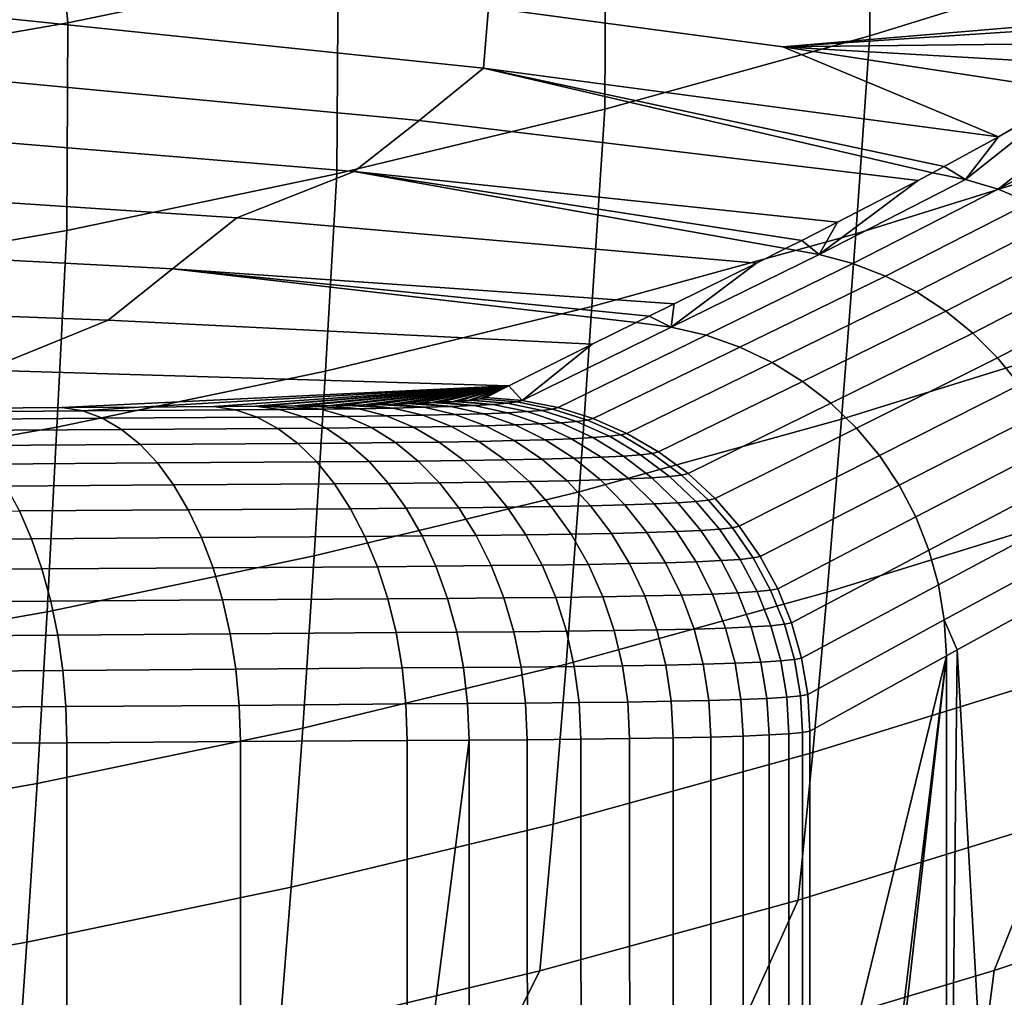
# Model space of a CAD drawing. Header units: metres. Extents: x -109 to 109, y -100 to 58.
# Tile 199 of 256: x 4.81 to 7.76, y -97.3 to -94.38. Entities that reach past the tile are written whole.
import ezdxf

# ---------------------------------------------------------------- set-up
doc = ezdxf.new("R2010")
doc.units = ezdxf.units.M
doc.layers.add('solid_21_062_100_XXX', color=7, linetype='CONTINUOUS')

msp = doc.modelspace()

# ---------------------------------------------------------------- linework, layer by layer
at = {"layer": 'solid_21_062_100_XXX'}
for points in [[(4.891605, -93.739403, 13.54244), (4.951842, -94.385857, 12.348982), (5.761371, -94.218391, 12.260073), (5.691449, -93.577652, 13.450131)], [(7.357648, -93.808289, 12.042351), (7.35391, -94.425705, 10.856067), (8.138741, -94.181778, 10.735966), (8.142404, -93.566238, 11.913851)], [(4.085669, -93.87664, 13.620758), (4.136072, -94.527939, 12.424417), (4.951842, -94.385857, 12.348982), (4.891605, -93.739403, 13.54244)], [(6.563639, -94.025772, 12.157811), (6.559964, -94.644859, 10.963976), (7.35391, -94.425705, 10.856067), (7.357648, -93.808289, 12.042351)], [(5.761371, -94.218391, 12.260073), (5.757885, -94.838959, 11.059546), (6.559964, -94.644859, 10.963976), (6.563639, -94.025772, 12.157811)], [(8.363201, -94.351021, -52.842731), (7.093616, -94.45845, -60.463081), (6.211876, -94.340187, -60.468307), (6.853251, -94.109543, -52.871449)], [(8.138741, -94.181778, 10.735966), (7.35391, -94.425705, 10.856067), (7.311696, -95.017982, 9.656342), (8.092834, -94.775047, 9.545802)], [(4.951842, -94.385857, 12.348982), (4.948654, -95.007698, 11.142635), (5.757885, -94.838959, 11.059546), (5.761371, -94.218391, 12.260073)], [(6.211876, -94.340187, -60.468307), (6.197069, -94.522545, -65.033379), (4.652674, -94.36171, -65.040428), (5.328152, -94.237617, -60.472839)], [(6.211876, -94.340187, -60.468307), (7.093616, -94.45845, -60.463081), (7.739117, -94.727592, -64.970039), (6.197069, -94.522545, -65.033379)], [(6.197069, -94.522545, -65.033379), (6.004213, -94.678452, -69.604156), (4.507185, -94.537651, -69.610291), (4.652674, -94.36171, -65.040428)], [(7.093616, -94.45845, -60.463081), (8.363201, -94.351021, -52.842731), (8.320911, -94.3778, -53.67178)], [(4.136072, -94.527939, 12.424417), (4.133276, -95.150864, 11.213131), (4.948654, -95.007698, 11.142635), (4.951842, -94.385857, 12.348982)], [(8.320911, -94.3778, -53.67178), (8.214297, -94.444756, -55.758533), (7.093616, -94.45845, -60.463081)], [(7.35391, -94.425705, 10.856067), (6.559964, -94.644859, 10.963976), (6.521724, -95.236237, 9.755651), (7.311696, -95.017982, 9.656342)], [(8.214297, -94.444756, -55.758533), (8.098679, -94.516273, -58.015118), (7.093616, -94.45845, -60.463081)], [(7.093616, -94.45845, -60.463081), (7.973094, -94.592361, -60.457165), (7.739117, -94.727592, -64.970039)], [(8.098679, -94.516273, -58.015118), (7.973094, -94.592361, -60.457165), (7.093616, -94.45845, -60.463081)], [(7.541393, -94.83567, -68.74897), (7.49863, -94.858437, -69.562363), (6.004213, -94.678452, -69.604156), (6.197069, -94.522545, -65.033379)], [(6.197069, -94.522545, -65.033379), (7.739117, -94.727592, -64.970039), (7.576835, -94.81665, -68.073814)], [(7.576835, -94.81665, -68.073814), (7.541393, -94.83567, -68.74897), (6.197069, -94.522545, -65.033379)], [(6.004213, -94.678452, -69.604156), (5.809416, -94.831322, -74.175034), (4.360273, -94.711899, -74.180222), (4.507185, -94.537651, -69.610291)], [(7.640585, -94.85537, -68.770798), (7.739117, -94.727592, -64.970039), (7.973094, -94.592361, -60.457165)], [(7.738472, -94.884773, -68.77478), (7.640585, -94.85537, -68.770798), (7.973094, -94.592361, -60.457165), (8.078811, -94.615578, -60.461651)], [(8.078811, -94.615578, -60.461651), (8.181415, -94.650093, -60.46563), (7.738472, -94.884773, -68.77478)], [(6.559964, -94.644859, 10.963976), (5.757885, -94.838959, 11.059546), (5.723869, -95.42952, 9.843599), (6.521724, -95.236237, 9.755651)], [(8.279703, -94.695503, -60.469055), (7.832858, -94.924026, -68.778313), (7.738472, -94.884773, -68.77478), (8.181415, -94.650093, -60.46563)], [(7.49863, -94.858437, -69.562363), (7.257291, -94.983704, -74.127403), (5.809416, -94.831322, -74.175034), (6.004213, -94.678452, -69.604156)], [(5.809416, -94.831322, -74.175034), (5.457643, -94.970177, -78.746506), (3.900707, -94.86731, -78.750961), (4.360273, -94.711899, -74.180222)], [(7.640585, -94.85537, -68.770798), (7.576835, -94.81665, -68.073814), (7.739117, -94.727592, -64.970039)], [(8.092834, -94.775047, 9.545802), (7.311696, -95.017982, 9.656342), (7.269103, -95.57341, 8.438394), (8.046482, -95.331749, 8.337219)], [(7.640585, -94.85537, -68.770798), (7.541393, -94.83567, -68.74897), (7.576835, -94.81665, -68.073814)], [(5.757885, -94.838959, 11.059546), (4.948654, -95.007698, 11.142635), (4.919083, -95.597542, 9.920055), (5.723869, -95.42952, 9.843599)], [(7.101093, -95.062531, -77.060783), (7.014112, -95.105919, -78.688286), (5.457643, -94.970177, -78.746506), (5.809416, -94.831322, -74.175034)], [(5.809416, -94.831322, -74.175034), (7.257291, -94.983704, -74.127403), (7.150214, -95.037888, -76.139885)], [(7.150214, -95.037888, -76.139885), (7.101093, -95.062531, -77.060783), (5.809416, -94.831322, -74.175034)], [(7.640585, -94.85537, -68.770798), (7.202597, -95.07975, -77.089546), (7.49863, -94.858437, -69.562363), (7.541393, -94.83567, -68.74897)], [(5.457643, -94.970177, -78.746506), (5.265555, -95.123299, -83.317337), (3.762817, -95.044296, -83.320755), (3.900707, -94.86731, -78.750961)], [(7.202597, -95.07975, -77.089546), (7.640585, -94.85537, -68.770798), (7.738472, -94.884773, -68.77478), (7.303384, -95.10701, -77.093773)], [(7.202597, -95.07975, -77.089546), (7.257291, -94.983704, -74.127403), (7.49863, -94.858437, -69.562363)], [(7.303384, -95.10701, -77.093773), (7.738472, -94.884773, -68.77478), (7.832858, -94.924026, -68.778313), (7.400794, -95.144646, -77.097549)], [(7.400794, -95.144646, -77.097549), (7.832858, -94.924026, -68.778313), (7.922758, -94.972717, -68.781357), (7.49376, -95.192245, -77.100838)], [(7.014112, -95.105919, -78.688286), (6.767692, -95.227753, -83.279739), (5.265555, -95.123299, -83.317337), (5.457643, -94.970177, -78.746506)], [(7.202597, -95.07975, -77.089546), (7.150214, -95.037888, -76.139885), (7.257291, -94.983704, -74.127403)], [(7.49376, -95.192245, -77.100838), (7.922758, -94.972717, -68.781357), (8.007231, -95.030342, -68.783875), (7.58127, -95.249283, -77.1036)], [(4.948654, -95.007698, 11.142635), (4.133276, -95.150864, 11.213131), (4.10834, -95.740089, 9.984919), (4.919083, -95.597542, 9.920055)], [(7.311696, -95.017982, 9.656342), (6.521724, -95.236237, 9.755651), (6.483163, -95.790497, 8.529283), (7.269103, -95.57341, 8.438394)], [(5.265555, -95.123299, -83.317337), (5.0723, -95.276665, -87.888161), (3.624165, -95.221436, -87.890549), (3.762817, -95.044296, -83.320755)], [(7.202597, -95.07975, -77.089546), (7.101093, -95.062531, -77.060783), (7.150214, -95.037888, -76.139885)], [(7.58127, -95.249283, -77.1036), (8.007231, -95.030342, -68.783875), (8.085393, -95.096291, -68.785843), (7.662366, -95.315147, -77.105804)], [(7.202597, -95.07975, -77.089546), (6.759182, -95.297409, -85.40892), (7.014112, -95.105919, -78.688286), (7.101093, -95.062531, -77.060783)], [(6.759182, -95.297409, -85.40892), (7.202597, -95.07975, -77.089546), (7.303384, -95.10701, -77.093773), (6.863348, -95.321953, -85.413391)], [(6.759182, -95.297409, -85.40892), (6.767692, -95.227753, -83.279739), (7.014112, -95.105919, -78.688286)], [(6.863348, -95.321953, -85.413391), (7.303384, -95.10701, -77.093773), (7.400794, -95.144646, -77.097549), (6.964309, -95.357498, -85.417412)], [(7.662366, -95.315147, -77.105804), (8.085393, -95.096291, -68.785843), (8.156426, -95.169868, -68.787239), (7.736165, -95.389107, -77.107437)], [(6.654154, -95.283676, -85.38607), (6.522074, -95.348831, -87.82943), (5.0723, -95.276665, -87.888161), (5.265555, -95.123299, -83.317337)], [(5.265555, -95.123299, -83.317337), (6.767692, -95.227753, -83.279739), (6.692519, -95.264778, -84.674965)], [(6.692519, -95.264778, -84.674965), (6.654154, -95.283676, -85.38607), (5.265555, -95.123299, -83.317337)], [(6.964309, -95.357498, -85.417412), (7.400794, -95.144646, -77.097549), (7.49376, -95.192245, -77.100838), (7.060906, -95.403648, -85.420929)], [(7.736165, -95.389107, -77.107437), (8.156426, -95.169868, -68.787239), (8.219587, -95.25032, -68.788063), (7.801858, -95.47036, -77.108467)], [(7.060906, -95.403648, -85.420929), (7.49376, -95.192245, -77.100838), (7.58127, -95.249283, -77.1036), (7.15203, -95.459869, -85.423904)], [(5.0723, -95.276665, -87.888161), (4.704218, -95.426575, -92.459122), (3.136665, -95.39283, -92.460587), (3.624165, -95.221436, -87.890549)], [(6.759182, -95.297409, -85.40892), (6.692519, -95.264778, -84.674965), (6.767692, -95.227753, -83.279739)], [(6.521724, -95.236237, 9.755651), (5.723869, -95.42952, 9.843599), (5.689586, -95.982727, 8.609766), (6.483163, -95.790497, 8.529283)], [(7.15203, -95.459869, -85.423904), (7.58127, -95.249283, -77.1036), (7.662366, -95.315147, -77.105804), (7.236637, -95.525513, -85.426308)], [(6.522074, -95.348831, -87.82943), (6.272455, -95.47303, -92.428322), (4.704218, -95.426575, -92.459122), (5.0723, -95.276665, -87.888161)], [(6.759182, -95.297409, -85.40892), (6.312814, -95.517128, -93.703705), (6.522074, -95.348831, -87.82943), (6.654154, -95.283676, -85.38607)], [(6.759182, -95.297409, -85.40892), (6.654154, -95.283676, -85.38607), (6.692519, -95.264778, -84.674965)], [(6.312814, -95.517128, -93.703705), (6.759182, -95.297409, -85.40892), (6.863348, -95.321953, -85.413391), (6.42067, -95.538406, -93.708435)], [(7.236637, -95.525513, -85.426308), (7.662366, -95.315147, -77.105804), (7.736165, -95.389107, -77.107437), (7.313756, -95.599823, -85.428108)], [(6.312814, -95.517128, -93.703705), (6.272455, -95.47303, -92.428322), (6.522074, -95.348831, -87.82943)], [(6.42067, -95.538406, -93.708435), (6.863348, -95.321953, -85.413391), (6.964309, -95.357498, -85.417412), (6.525553, -95.571411, -93.712692)], [(8.046482, -95.331749, 8.337219), (7.269103, -95.57341, 8.438394), (7.226213, -96.091385, 7.203354), (7.999776, -95.851288, 7.111337)], [(6.525553, -95.571411, -93.712692), (6.964309, -95.357498, -85.417412), (7.060906, -95.403648, -85.420929), (6.626194, -95.615746, -93.716423)], [(6.626194, -95.615746, -93.716423), (7.060906, -95.403648, -85.420929), (7.15203, -95.459869, -85.423904), (6.721373, -95.670868, -93.719589)], [(7.313756, -95.599823, -85.428108), (7.736165, -95.389107, -77.107437), (7.801858, -95.47036, -77.108467), (7.382501, -95.681961, -85.429283)], [(4.704218, -95.426575, -92.459122), (6.272455, -95.47303, -92.428322), (4.934272, -95.538574, -95.525208), (4.699976, -95.540306, -95.673141)], [(5.723869, -95.42952, 9.843599), (4.919083, -95.597542, 9.920055), (4.889292, -96.149818, 8.679727), (5.689586, -95.982727, 8.609766)], [(6.721373, -95.670868, -93.719589), (7.15203, -95.459869, -85.423904), (7.236637, -95.525513, -85.426308), (6.809939, -95.736115, -93.722153)], [(6.272455, -95.47303, -92.428322), (5.163949, -95.53698, -95.370239), (4.934272, -95.538574, -95.525208)], [(6.272455, -95.47303, -92.428322), (5.389078, -95.535538, -95.208199), (5.163949, -95.53698, -95.370239)], [(6.272455, -95.47303, -92.428322), (5.51351, -95.534599, -95.10791), (5.389078, -95.535538, -95.208199)], [(6.272455, -95.47303, -92.428322), (5.52703, -95.534477, -95.096001), (5.51351, -95.534599, -95.10791)], [(6.272455, -95.47303, -92.428322), (5.630819, -95.533363, -94.996986), (5.52703, -95.534477, -95.096001)], [(6.272455, -95.47303, -92.428322), (5.654745, -95.533058, -94.972069), (5.630819, -95.533363, -94.996986)], [(6.272455, -95.47303, -92.428322), (5.738919, -95.531815, -94.877144), (5.654745, -95.533058, -94.972069)], [(6.272455, -95.47303, -92.428322), (5.771039, -95.531265, -94.837555), (5.738919, -95.531815, -94.877144)], [(6.272455, -95.47303, -92.428322), (5.837143, -95.529968, -94.749115), (5.771039, -95.531265, -94.837555)], [(6.272455, -95.47303, -92.428322), (5.875035, -95.529106, -94.693489), (5.837143, -95.529968, -94.749115)], [(6.272455, -95.47303, -92.428322), (5.924841, -95.527809, -94.613739), (5.875035, -95.529106, -94.693489)], [(6.272455, -95.47303, -92.428322), (5.965905, -95.526573, -94.541077), (5.924841, -95.527809, -94.613739)], [(6.272455, -95.47303, -92.428322), (6.001452, -95.525337, -94.471886), (5.965905, -95.526573, -94.541077)], [(6.272455, -95.47303, -92.428322), (6.042953, -95.523651, -94.381554), (6.001452, -95.525337, -94.471886)], [(6.272455, -95.47303, -92.428322), (6.066473, -95.522537, -94.324463), (6.042953, -95.523651, -94.381554)], [(6.272455, -95.47303, -92.428322), (6.105607, -95.520325, -94.216194), (6.066473, -95.522537, -94.324463)], [(6.272455, -95.47303, -92.428322), (6.119481, -95.519394, -94.172409), (6.105607, -95.520325, -94.216194)], [(6.272455, -95.47303, -92.428322), (6.153409, -95.516594, -94.046333), (6.119481, -95.519394, -94.172409)], [(6.272455, -95.47303, -92.428322), (6.16012, -95.515907, -94.016716), (6.153409, -95.516594, -94.046333)], [(6.272455, -95.47303, -92.428322), (6.186045, -95.512428, -93.873268), (6.16012, -95.515907, -94.016716)], [(6.272455, -95.47303, -92.428322), (6.188126, -95.512054, -93.85836), (6.186045, -95.512428, -93.873268)], [(6.272455, -95.47303, -92.428322), (6.203291, -95.507835, -93.69857), (6.188126, -95.512054, -93.85836)], [(6.312814, -95.517128, -93.703705), (6.203291, -95.507835, -93.69857), (6.272455, -95.47303, -92.428322)], [(7.382501, -95.681961, -85.429283), (7.801858, -95.47036, -77.108467), (7.858731, -95.558022, -77.108887), (7.442084, -95.770966, -85.429825)], [(6.019105, -95.537621, -94.668953), (5.875035, -95.529106, -94.693489), (5.924841, -95.527809, -94.613739)], [(6.019105, -95.537621, -94.668953), (5.924841, -95.527809, -94.613739), (5.965905, -95.526573, -94.541077), (6.099878, -95.535088, -94.519363)], [(6.099878, -95.535088, -94.519363), (5.965905, -95.526573, -94.541077), (6.001452, -95.525337, -94.471886)], [(6.099878, -95.535088, -94.519363), (6.001452, -95.525337, -94.471886), (6.042953, -95.523651, -94.381554), (6.168437, -95.532227, -94.363884)], [(6.168437, -95.532227, -94.363884), (6.042953, -95.523651, -94.381554), (6.066473, -95.522537, -94.324463)], [(6.168437, -95.532227, -94.363884), (6.066473, -95.522537, -94.324463), (6.105607, -95.520325, -94.216194), (6.224337, -95.529015, -94.203529)], [(6.224337, -95.529015, -94.203529), (6.105607, -95.520325, -94.216194), (6.119481, -95.519394, -94.172409)], [(6.224337, -95.529015, -94.203529), (6.119481, -95.519394, -94.172409), (6.153409, -95.516594, -94.046333), (6.26721, -95.525429, -94.039314)], [(6.26721, -95.525429, -94.039314), (6.153409, -95.516594, -94.046333), (6.16012, -95.515907, -94.016716)], [(6.26721, -95.525429, -94.039314), (6.16012, -95.515907, -94.016716), (6.186045, -95.512428, -93.873268), (6.296772, -95.521469, -93.872292)], [(6.296772, -95.521469, -93.872292), (6.186045, -95.512428, -93.873268), (6.188126, -95.512054, -93.85836)], [(6.296772, -95.521469, -93.872292), (6.188126, -95.512054, -93.85836), (6.203291, -95.507835, -93.69857), (6.312814, -95.517128, -93.703705)], [(6.327646, -95.55056, -94.233902), (6.224337, -95.529015, -94.203529), (6.26721, -95.525429, -94.039314), (6.372706, -95.546906, -94.061272)], [(6.372706, -95.546906, -94.061272), (6.26721, -95.525429, -94.039314), (6.296772, -95.521469, -93.872292), (6.403787, -95.542854, -93.885681)], [(6.403787, -95.542854, -93.885681), (6.296772, -95.521469, -93.872292), (6.312814, -95.517128, -93.703705), (6.42067, -95.538406, -93.708435)], [(6.809939, -95.736115, -93.722153), (7.236637, -95.525513, -85.426308), (7.313756, -95.599823, -85.428108), (6.890819, -95.810699, -93.724075)], [(4.996709, -95.548546, -95.614471), (4.520812, -95.552078, -95.90464), (4.699976, -95.540306, -95.673141), (4.934272, -95.538574, -95.525208)], [(5.055587, -95.570457, -95.704361), (4.574128, -95.57399, -95.99794), (4.520812, -95.552078, -95.90464), (4.996709, -95.548546, -95.614471)], [(4.996709, -95.548546, -95.614471), (4.934272, -95.538574, -95.525208), (5.163949, -95.53698, -95.370239)], [(5.454229, -95.54554, -95.295708), (4.996709, -95.548546, -95.614471), (5.163949, -95.53698, -95.370239), (5.389078, -95.535538, -95.208199)], [(4.996709, -95.548546, -95.614471), (5.454229, -95.54554, -95.295708), (5.518446, -95.567444, -95.381874), (5.055587, -95.570457, -95.704361)], [(5.454229, -95.54554, -95.295708), (5.389078, -95.535538, -95.208199), (5.51351, -95.534599, -95.10791), (5.585434, -95.544571, -95.18998)], [(5.518446, -95.567444, -95.381874), (5.454229, -95.54554, -95.295708), (5.585434, -95.544571, -95.18998), (5.656265, -95.566422, -95.270683)], [(5.585434, -95.544571, -95.18998), (5.51351, -95.534599, -95.10791), (5.52703, -95.534477, -95.096001), (5.709108, -95.543297, -95.073044)], [(5.709108, -95.543297, -95.073044), (5.52703, -95.534477, -95.096001), (5.630819, -95.533363, -94.996986)], [(5.656265, -95.566422, -95.270683), (5.585434, -95.544571, -95.18998), (5.709108, -95.543297, -95.073044), (5.78623, -95.565109, -95.147812)], [(5.709108, -95.543297, -95.073044), (5.630819, -95.533363, -94.996986), (5.654745, -95.533058, -94.972069), (5.823088, -95.54171, -94.946686)], [(5.823088, -95.54171, -94.946686), (5.654745, -95.533058, -94.972069), (5.738919, -95.531815, -94.877144)], [(5.78623, -95.565109, -95.147812), (5.709108, -95.543297, -95.073044), (5.823088, -95.54171, -94.946686), (5.906005, -95.563499, -95.015015)], [(5.823088, -95.54171, -94.946686), (5.738919, -95.531815, -94.877144), (5.771039, -95.531265, -94.837555), (5.926642, -95.539818, -94.811691)], [(5.926642, -95.539818, -94.811691), (5.771039, -95.531265, -94.837555), (5.837143, -95.529968, -94.749115)], [(5.906005, -95.563499, -95.015015), (5.823088, -95.54171, -94.946686), (5.926642, -95.539818, -94.811691), (6.014822, -95.561569, -94.873146)], [(5.926642, -95.539818, -94.811691), (5.837143, -95.529968, -94.749115), (5.875035, -95.529106, -94.693489), (6.019105, -95.537621, -94.668953)], [(6.014822, -95.561569, -94.873146), (5.926642, -95.539818, -94.811691), (6.019105, -95.537621, -94.668953), (6.111983, -95.559326, -94.723114)], [(6.111983, -95.559326, -94.723114), (6.019105, -95.537621, -94.668953), (6.099878, -95.535088, -94.519363), (6.196859, -95.556755, -94.565887)], [(6.196859, -95.556755, -94.565887), (6.099878, -95.535088, -94.519363), (6.168437, -95.532227, -94.363884), (6.268902, -95.553841, -94.402466)], [(6.202337, -95.592682, -94.775604), (6.111983, -95.559326, -94.723114), (6.196859, -95.556755, -94.565887), (6.291204, -95.590073, -94.610924)], [(6.268902, -95.553841, -94.402466), (6.168437, -95.532227, -94.363884), (6.224337, -95.529015, -94.203529), (6.327646, -95.55056, -94.233902)], [(6.291204, -95.590073, -94.610924), (6.196859, -95.556755, -94.565887), (6.268902, -95.553841, -94.402466), (6.366633, -95.587112, -94.439751)], [(6.366633, -95.587112, -94.439751), (6.268902, -95.553841, -94.402466), (6.327646, -95.55056, -94.233902), (6.428138, -95.583786, -94.263176)], [(6.428138, -95.583786, -94.263176), (6.327646, -95.55056, -94.233902), (6.372706, -95.546906, -94.061272), (6.475317, -95.58007, -94.082336)], [(6.475317, -95.58007, -94.082336), (6.372706, -95.546906, -94.061272), (6.403787, -95.542854, -93.885681), (6.507865, -95.575951, -93.898384)], [(6.507865, -95.575951, -93.898384), (6.403787, -95.542854, -93.885681), (6.42067, -95.538406, -93.708435), (6.525553, -95.571411, -93.712692)], [(5.112858, -95.603996, -95.791664), (4.626005, -95.607529, -96.088554), (4.574128, -95.57399, -95.99794), (5.055587, -95.570457, -95.704361)], [(5.055587, -95.570457, -95.704361), (5.518446, -95.567444, -95.381874), (5.580893, -95.600983, -95.465553), (5.112858, -95.603996, -95.791664)], [(5.580893, -95.600983, -95.465553), (5.518446, -95.567444, -95.381874), (5.656265, -95.566422, -95.270683), (5.725157, -95.599884, -95.34906)], [(5.725157, -95.599884, -95.34906), (5.656265, -95.566422, -95.270683), (5.78623, -95.565109, -95.147812), (5.861248, -95.598557, -95.220383)], [(5.861248, -95.598557, -95.220383), (5.78623, -95.565109, -95.147812), (5.906005, -95.563499, -95.015015), (5.986666, -95.596909, -95.081314)], [(5.986666, -95.596909, -95.081314), (5.906005, -95.563499, -95.015015), (6.014822, -95.561569, -94.873146), (6.100606, -95.594955, -94.932739)], [(6.100606, -95.594955, -94.932739), (6.014822, -95.561569, -94.873146), (6.111983, -95.559326, -94.723114), (6.202337, -95.592682, -94.775604)], [(6.460452, -95.631645, -94.475288), (6.366633, -95.587112, -94.439751), (6.428138, -95.583786, -94.263176), (6.5246, -95.628281, -94.291008)], [(6.5246, -95.628281, -94.291008), (6.428138, -95.583786, -94.263176), (6.475317, -95.58007, -94.082336), (6.573805, -95.624519, -94.102264)], [(7.269103, -95.57341, 8.438394), (6.483163, -95.790497, 8.529283), (6.444357, -96.307053, 7.286008), (7.226213, -96.091385, 7.203354)], [(6.573805, -95.624519, -94.102264), (6.475317, -95.58007, -94.082336), (6.507865, -95.575951, -93.898384), (6.607748, -95.620346, -93.910263)], [(6.607748, -95.620346, -93.910263), (6.507865, -95.575951, -93.898384), (6.525553, -95.571411, -93.712692), (6.626194, -95.615746, -93.716423)], [(7.442084, -95.770966, -85.429825), (7.858731, -95.558022, -77.108887), (7.906161, -95.651131, -77.108696), (7.491821, -95.865829, -85.429726)], [(4.919083, -95.597542, 9.920055), (4.10834, -95.740089, 9.984919), (4.083229, -96.291573, 8.739078), (4.889292, -96.149818, 8.679727)], [(5.167833, -95.648773, -95.875336), (4.675819, -95.652306, -96.175392), (4.626005, -95.607529, -96.088554), (5.112858, -95.603996, -95.791664)], [(5.112858, -95.603996, -95.791664), (5.580893, -95.600983, -95.465553), (5.640816, -95.645752, -95.545753), (5.167833, -95.648773, -95.875336)], [(5.640816, -95.645752, -95.545753), (5.580893, -95.600983, -95.465553), (5.725157, -95.599884, -95.34906), (5.791281, -95.644569, -95.424149)], [(5.791281, -95.644569, -95.424149), (5.725157, -95.599884, -95.34906), (5.861248, -95.598557, -95.220383), (5.933261, -95.643219, -95.289902)], [(5.933261, -95.643219, -95.289902), (5.861248, -95.598557, -95.220383), (5.986666, -95.596909, -95.081314), (6.064102, -95.641556, -95.144791)], [(6.064102, -95.641556, -95.144791), (5.986666, -95.596909, -95.081314), (6.100606, -95.594955, -94.932739), (6.182963, -95.63958, -94.989754)], [(6.182963, -95.63958, -94.989754), (6.100606, -95.594955, -94.932739), (6.202337, -95.592682, -94.775604), (6.289082, -95.637276, -94.82579)], [(6.289082, -95.637276, -94.82579), (6.202337, -95.592682, -94.775604), (6.291204, -95.590073, -94.610924), (6.381777, -95.634644, -94.653931)], [(6.381777, -95.634644, -94.653931), (6.291204, -95.590073, -94.610924), (6.366633, -95.587112, -94.439751), (6.460452, -95.631645, -94.475288)], [(6.702228, -95.675514, -93.921158), (6.607748, -95.620346, -93.910263), (6.626194, -95.615746, -93.716423), (6.721373, -95.670868, -93.719589)], [(6.890819, -95.810699, -93.724075), (7.313756, -95.599823, -85.428108), (7.382501, -95.681961, -85.429283), (6.963034, -95.893715, -93.725334)], [(5.167833, -95.648773, -95.875336), (5.640816, -95.645752, -95.545753), (5.697497, -95.701218, -95.621506), (5.219852, -95.704239, -95.954361)], [(5.697497, -95.701218, -95.621506), (5.640816, -95.645752, -95.545753), (5.791281, -95.644569, -95.424149), (5.853845, -95.699936, -95.495064)], [(5.853845, -95.699936, -95.495064), (5.791281, -95.644569, -95.424149), (5.933261, -95.643219, -95.289902), (6.001405, -95.69857, -95.355522)], [(6.001405, -95.69857, -95.355522), (5.933261, -95.643219, -95.289902), (6.064102, -95.641556, -95.144791), (6.137381, -95.696892, -95.204681)], [(6.137381, -95.696892, -95.204681), (6.064102, -95.641556, -95.144791), (6.182963, -95.63958, -94.989754), (6.260901, -95.694901, -95.043518)], [(6.260901, -95.694901, -95.043518), (6.182963, -95.63958, -94.989754), (6.289082, -95.637276, -94.82579), (6.371172, -95.692581, -94.873055)], [(6.371172, -95.692581, -94.873055), (6.289082, -95.637276, -94.82579), (6.381777, -95.634644, -94.653931), (6.467488, -95.689926, -94.694389)], [(6.467488, -95.689926, -94.694389), (6.381777, -95.634644, -94.653931), (6.460452, -95.631645, -94.475288), (6.549229, -95.686913, -94.508659)], [(6.549229, -95.686913, -94.508659), (6.460452, -95.631645, -94.475288), (6.5246, -95.628281, -94.291008), (6.61587, -95.683517, -94.317055)], [(6.61587, -95.683517, -94.317055), (6.5246, -95.628281, -94.291008), (6.573805, -95.624519, -94.102264), (6.666979, -95.679726, -94.120804)], [(6.666979, -95.679726, -94.120804), (6.573805, -95.624519, -94.102264), (6.607748, -95.620346, -93.910263), (6.702228, -95.675514, -93.921158)], [(5.219852, -95.704239, -95.954361), (4.722972, -95.707771, -96.257408), (4.675819, -95.652306, -96.175392), (5.167833, -95.648773, -95.875336)], [(6.790164, -95.740784, -93.930946), (6.702228, -95.675514, -93.921158), (6.721373, -95.670868, -93.719589), (6.809939, -95.736115, -93.722153)], [(7.491821, -95.865829, -85.429726), (7.906161, -95.651131, -77.108696), (7.943631, -95.748672, -77.107895), (7.531142, -95.965462, -85.428978)], [(5.268288, -95.76973, -96.027786), (4.766896, -95.77327, -96.333626), (4.722972, -95.707771, -96.257408), (5.219852, -95.704239, -95.954361)], [(5.219852, -95.704239, -95.954361), (5.697497, -95.701218, -95.621506), (5.750253, -95.766708, -95.691895), (5.268288, -95.76973, -96.027786)], [(5.750253, -95.766708, -95.691895), (5.697497, -95.701218, -95.621506), (5.853845, -95.699936, -95.495064), (5.912097, -95.765312, -95.560951)], [(5.912097, -95.765312, -95.560951), (5.853845, -95.699936, -95.495064), (6.001405, -95.69857, -95.355522), (6.064861, -95.763939, -95.416458)], [(6.064861, -95.763939, -95.416458), (6.001405, -95.69857, -95.355522), (6.137381, -95.696892, -95.204681), (6.205624, -95.762253, -95.260269)], [(6.205624, -95.762253, -95.260269), (6.137381, -95.696892, -95.204681), (6.260901, -95.694901, -95.043518), (6.333484, -95.760254, -95.093376)], [(6.333484, -95.760254, -95.093376), (6.260901, -95.694901, -95.043518), (6.371172, -95.692581, -94.873055), (6.447622, -95.757927, -94.916847)], [(6.447622, -95.757927, -94.916847), (6.371172, -95.692581, -94.873055), (6.467488, -95.689926, -94.694389), (6.547305, -95.755257, -94.731812)], [(6.547305, -95.755257, -94.731812), (6.467488, -95.689926, -94.694389), (6.549229, -95.686913, -94.508659), (6.631894, -95.752228, -94.539459)], [(6.631894, -95.752228, -94.539459), (6.549229, -95.686913, -94.508659), (6.61587, -95.683517, -94.317055), (6.700846, -95.748825, -94.341011)], [(6.700846, -95.748825, -94.341011), (6.61587, -95.683517, -94.317055), (6.666979, -95.679726, -94.120804), (6.753716, -95.745018, -94.137741)], [(6.753716, -95.745018, -94.137741), (6.666979, -95.679726, -94.120804), (6.702228, -95.675514, -93.921158), (6.790164, -95.740784, -93.930946)], [(6.963034, -95.893715, -93.725334), (7.382501, -95.681961, -85.429283), (7.442084, -95.770966, -85.429825), (7.025709, -95.984154, -93.725922)], [(6.122865, -95.838539, -95.471985), (6.064861, -95.763939, -95.416458), (6.205624, -95.762253, -95.260269), (6.268009, -95.836853, -95.310875)], [(6.268009, -95.836853, -95.310875), (6.205624, -95.762253, -95.260269), (6.333484, -95.760254, -95.093376), (6.399839, -95.834854, -95.138725)], [(6.399839, -95.834854, -95.138725), (6.333484, -95.760254, -95.093376), (6.447622, -95.757927, -94.916847), (6.517509, -95.83252, -94.956627)], [(6.517509, -95.83252, -94.956627), (6.447622, -95.757927, -94.916847), (6.547305, -95.755257, -94.731812), (6.620266, -95.829849, -94.765747)], [(6.620266, -95.829849, -94.765747), (6.547305, -95.755257, -94.731812), (6.631894, -95.752228, -94.539459), (6.707451, -95.82682, -94.567307)], [(6.707451, -95.82682, -94.567307), (6.631894, -95.752228, -94.539459), (6.700846, -95.748825, -94.341011), (6.778504, -95.823418, -94.362579)], [(6.778504, -95.823418, -94.362579), (6.700846, -95.748825, -94.341011), (6.753716, -95.745018, -94.137741), (6.832968, -95.819603, -94.152863)], [(6.832968, -95.819603, -94.152863), (6.753716, -95.745018, -94.137741), (6.790164, -95.740784, -93.930946), (6.870491, -95.815369, -93.939499)], [(6.870491, -95.815369, -93.939499), (6.790164, -95.740784, -93.930946), (6.809939, -95.736115, -93.722153), (6.890819, -95.810699, -93.724075)], [(7.531142, -95.965462, -85.428978), (7.943631, -95.748672, -77.107895), (7.970731, -95.849586, -77.106491), (7.559597, -96.068718, -85.427597)], [(5.312559, -95.84446, -96.094742), (4.807064, -95.848, -96.403114), (4.766896, -95.77327, -96.333626), (5.268288, -95.76973, -96.027786)], [(5.268288, -95.76973, -96.027786), (5.750253, -95.766708, -95.691895), (5.798449, -95.841438, -95.756081), (5.312559, -95.84446, -96.094742)], [(6.483163, -95.790497, 8.529283), (5.689586, -95.982727, 8.609766), (5.655101, -96.498009, 7.359193), (6.444357, -96.307053, 7.286008)], [(5.798449, -95.841438, -95.756081), (5.750253, -95.766708, -95.691895), (5.912097, -95.765312, -95.560951), (5.965337, -95.839912, -95.62101)], [(5.965337, -95.839912, -95.62101), (5.912097, -95.765312, -95.560951), (6.064861, -95.763939, -95.416458), (6.122865, -95.838539, -95.471985)], [(7.025709, -95.984154, -93.725922), (7.442084, -95.770966, -85.429825), (7.491821, -95.865829, -85.429726), (7.078085, -96.080933, -93.72583)], [(6.847907, -95.906387, -94.381493), (6.778504, -95.823418, -94.362579), (6.832968, -95.819603, -94.152863), (6.903777, -95.902588, -94.165985)], [(6.903777, -95.902588, -94.165985), (6.832968, -95.819603, -94.152863), (6.870491, -95.815369, -93.939499), (6.94224, -95.898369, -93.946724)], [(6.94224, -95.898369, -93.946724), (6.870491, -95.815369, -93.939499), (6.890819, -95.810699, -93.724075), (6.963034, -95.893715, -93.725334)], [(4.842991, -95.931068, -96.465042), (4.315978, -95.934952, -96.744057), (4.283853, -95.851875, -96.680077), (4.807064, -95.848, -96.403114)], [(5.352133, -95.927528, -96.154411), (4.842991, -95.931068, -96.465042), (4.807064, -95.848, -96.403114), (5.312559, -95.84446, -96.094742)], [(5.312559, -95.84446, -96.094742), (5.798449, -95.841438, -95.756081), (5.841507, -95.924515, -95.813286), (5.352133, -95.927528, -96.154411)], [(5.841507, -95.924515, -95.813286), (5.798449, -95.841438, -95.756081), (5.965337, -95.839912, -95.62101), (6.012926, -95.922852, -95.67453)], [(6.012926, -95.922852, -95.67453), (5.965337, -95.839912, -95.62101), (6.122865, -95.838539, -95.471985), (6.174722, -95.921486, -95.521423)], [(6.174722, -95.921486, -95.521423), (6.122865, -95.838539, -95.471985), (6.268009, -95.836853, -95.310875), (6.323788, -95.9198, -95.355904)], [(6.323788, -95.9198, -95.355904), (6.268009, -95.836853, -95.310875), (6.399839, -95.834854, -95.138725), (6.459168, -95.917801, -95.179024)], [(6.459168, -95.917801, -95.179024), (6.399839, -95.834854, -95.138725), (6.517509, -95.83252, -94.956627), (6.579995, -95.915482, -94.99192)], [(6.579995, -95.915482, -94.99192), (6.517509, -95.83252, -94.956627), (6.620266, -95.829849, -94.765747), (6.685494, -95.912811, -94.795784)], [(6.685494, -95.912811, -94.795784), (6.620266, -95.829849, -94.765747), (6.707451, -95.82682, -94.567307), (6.77499, -95.90979, -94.591873)], [(6.77499, -95.90979, -94.591873), (6.707451, -95.82682, -94.567307), (6.778504, -95.823418, -94.362579), (6.847907, -95.906387, -94.381493)], [(7.999776, -95.851288, 7.111337), (7.226213, -96.091385, 7.203354), (7.183032, -96.571396, 5.952382), (7.952722, -96.333122, 5.869311)], [(7.559597, -96.068718, -85.427597), (7.970731, -95.849586, -77.106491), (7.987165, -95.952759, -77.104492), (7.576857, -96.174408, -85.425606)], [(7.078085, -96.080933, -93.72583), (7.491821, -95.865829, -85.429726), (7.531142, -95.965462, -85.428978), (7.119529, -96.182861, -93.725052)], [(6.742204, -96.003136, -94.821564), (6.685494, -95.912811, -94.795784), (6.77499, -95.90979, -94.591873), (6.833697, -96.00013, -94.612869)], [(6.833697, -96.00013, -94.612869), (6.77499, -95.90979, -94.591873), (6.847907, -95.906387, -94.381493), (6.908219, -95.99675, -94.397545)], [(6.908219, -95.99675, -94.397545), (6.847907, -95.906387, -94.381493), (6.903777, -95.902588, -94.165985), (6.965291, -95.992966, -94.176964)], [(6.965291, -95.992966, -94.176964), (6.903777, -95.902588, -94.165985), (6.94224, -95.898369, -93.946724), (7.004543, -95.988777, -93.952538)], [(7.004543, -95.988777, -93.952538), (6.94224, -95.898369, -93.946724), (6.963034, -95.893715, -93.725334), (7.025709, -95.984154, -93.725922)], [(4.874246, -96.021484, -96.518677), (4.343948, -96.025368, -96.799469), (4.315978, -95.934952, -96.744057), (4.842991, -95.931068, -96.465042)], [(5.386533, -96.017944, -96.206078), (4.874246, -96.021484, -96.518677), (4.842991, -95.931068, -96.465042), (5.352133, -95.927528, -96.154411)], [(5.352133, -95.927528, -96.154411), (5.841507, -95.924515, -95.813286), (5.878907, -96.014923, -95.862831), (5.386533, -96.017944, -96.206078)], [(5.878907, -96.014923, -95.862831), (5.841507, -95.924515, -95.813286), (6.012926, -95.922852, -95.67453), (6.054292, -96.01313, -95.720863)], [(6.054292, -96.01313, -95.720863), (6.012926, -95.922852, -95.67453), (6.174722, -95.921486, -95.521423), (6.219809, -96.011772, -95.564194)], [(6.219809, -96.011772, -95.564194), (6.174722, -95.921486, -95.521423), (6.323788, -95.9198, -95.355904), (6.372289, -96.010094, -95.394806)], [(6.372289, -96.010094, -95.394806), (6.323788, -95.9198, -95.355904), (6.459168, -95.917801, -95.179024), (6.510758, -96.00811, -95.213791)], [(6.510758, -96.00811, -95.213791), (6.459168, -95.917801, -95.179024), (6.579995, -95.915482, -94.99192), (6.634327, -96.005791, -95.022301)], [(6.634327, -96.005791, -95.022301), (6.579995, -95.915482, -94.99192), (6.685494, -95.912811, -94.795784), (6.742204, -96.003136, -94.821564)], [(7.119529, -96.182861, -93.725052), (7.531142, -95.965462, -85.428978), (7.559597, -96.068718, -85.427597), (7.149538, -96.288712, -93.72361)], [(7.987165, -95.952759, -77.104492), (7.993765, -96.056282, -77.081429), (7.615695, -96.264183, -84.753937), (7.576857, -96.174408, -85.425606)], [(5.689586, -95.982727, 8.609766), (4.889292, -96.149818, 8.679727), (4.85934, -96.663986, 7.422805), (5.655101, -96.498009, 7.359193)], [(6.882865, -96.096756, -94.630035), (6.833697, -96.00013, -94.612869), (6.908219, -95.99675, -94.397545), (6.958712, -96.093399, -94.410522)], [(6.958712, -96.093399, -94.410522), (6.908219, -95.99675, -94.397545), (6.965291, -95.992966, -94.176964), (7.016764, -96.089653, -94.185646)], [(7.016764, -96.089653, -94.185646), (6.965291, -95.992966, -94.176964), (7.004543, -95.988777, -93.952538), (7.056646, -96.085503, -93.956856)], [(7.056646, -96.085503, -93.956856), (7.004543, -95.988777, -93.952538), (7.025709, -95.984154, -93.725922), (7.078085, -96.080933, -93.72583)], [(4.900453, -96.118149, -96.563354), (4.367426, -96.122032, -96.845642), (4.343948, -96.025368, -96.799469), (4.874246, -96.021484, -96.518677)], [(5.415346, -96.114609, -96.249123), (4.900453, -96.118149, -96.563354), (4.874246, -96.021484, -96.518677), (5.386533, -96.017944, -96.206078)], [(5.386533, -96.017944, -96.206078), (5.878907, -96.014923, -95.862831), (5.910202, -96.111588, -95.904106), (5.415346, -96.114609, -96.249123)], [(5.910202, -96.111588, -95.904106), (5.878907, -96.014923, -95.862831), (6.054292, -96.01313, -95.720863), (6.08894, -96.109665, -95.759453)], [(6.08894, -96.109665, -95.759453), (6.054292, -96.01313, -95.720863), (6.219809, -96.011772, -95.564194), (6.257583, -96.108315, -95.59977)], [(6.257583, -96.108315, -95.59977), (6.219809, -96.011772, -95.564194), (6.372289, -96.010094, -95.394806), (6.41293, -96.106651, -95.427116)], [(6.41293, -96.106651, -95.427116), (6.372289, -96.010094, -95.394806), (6.510758, -96.00811, -95.213791), (6.553988, -96.104675, -95.242599)], [(6.553988, -96.104675, -95.242599), (6.510758, -96.00811, -95.213791), (6.634327, -96.005791, -95.022301), (6.679851, -96.102379, -95.047409)], [(6.679851, -96.102379, -95.047409), (6.634327, -96.005791, -95.022301), (6.742204, -96.003136, -94.821564), (6.789711, -96.099739, -94.842781)], [(6.789711, -96.099739, -94.842781), (6.742204, -96.003136, -94.821564), (6.833697, -96.00013, -94.612869), (6.882865, -96.096756, -94.630035)], [(7.774386, -99.066566, -81.531967), (7.615695, -96.264183, -84.753937), (7.993765, -96.056282, -77.081429)], [(7.057577, -96.191475, -94.191948), (7.016764, -96.089653, -94.185646), (7.056646, -96.085503, -93.956856), (7.09792, -96.18737, -93.959633)], [(7.09792, -96.18737, -93.959633), (7.056646, -96.085503, -93.956856), (7.078085, -96.080933, -93.72583), (7.119529, -96.182861, -93.725052)], [(7.149538, -96.288712, -93.72361), (7.559597, -96.068718, -85.427597), (7.576857, -96.174408, -85.425606), (7.167749, -96.397217, -93.721504)], [(5.438225, -96.216362, -96.283035), (4.921297, -96.219902, -96.598549), (4.900453, -96.118149, -96.563354), (5.415346, -96.114609, -96.249123)], [(5.415346, -96.114609, -96.249123), (5.910202, -96.111588, -95.904106), (5.934797, -96.212303, -95.936348), (5.438225, -96.216362, -96.283035)], [(5.934797, -96.212303, -95.936348), (5.910202, -96.111588, -95.904106), (6.08894, -96.109665, -95.759453), (6.116452, -96.211288, -95.789841)], [(6.116452, -96.211288, -95.789841), (6.08894, -96.109665, -95.759453), (6.257583, -96.108315, -95.59977), (6.287591, -96.209953, -95.627724)], [(6.287591, -96.209953, -95.627724), (6.257583, -96.108315, -95.59977), (6.41293, -96.106651, -95.427116), (6.445223, -96.208313, -95.452446)], [(7.226213, -96.091385, 7.203354), (6.444357, -96.307053, 7.286008), (6.405308, -96.7854, 6.026993), (7.183032, -96.571396, 5.952382)], [(6.445223, -96.208313, -95.452446), (6.41293, -96.106651, -95.427116), (6.553988, -96.104675, -95.242599), (6.588338, -96.206352, -95.265114)], [(6.588338, -96.206352, -95.265114), (6.553988, -96.104675, -95.242599), (6.679851, -96.102379, -95.047409), (6.716019, -96.204071, -95.066933)], [(6.716019, -96.204071, -95.066933), (6.679851, -96.102379, -95.047409), (6.789711, -96.099739, -94.842781), (6.827446, -96.201462, -94.859177)], [(6.827446, -96.201462, -94.859177), (6.789711, -96.099739, -94.842781), (6.882865, -96.096756, -94.630035), (6.921901, -96.198502, -94.643158)], [(6.921901, -96.198502, -94.643158), (6.882865, -96.096756, -94.630035), (6.958712, -96.093399, -94.410522), (6.998777, -96.195175, -94.42028)], [(6.998777, -96.195175, -94.42028), (6.958712, -96.093399, -94.410522), (7.016764, -96.089653, -94.185646), (7.057577, -96.191475, -94.191948)], [(4.921297, -96.219902, -96.598549), (4.38613, -96.223785, -96.882019), (4.367426, -96.122032, -96.845642), (4.900453, -96.118149, -96.563354)], [(4.889292, -96.149818, 8.679727), (4.083229, -96.291573, 8.739078), (4.057991, -96.804779, 7.476767), (4.85934, -96.663986, 7.422805)], [(7.576857, -96.174408, -85.425606), (7.583482, -96.281937, -85.407661), (7.173943, -96.507042, -93.718781), (7.167749, -96.397217, -93.721504)], [(7.576857, -96.174408, -85.425606), (7.615695, -96.264183, -84.753937), (7.583482, -96.281937, -85.407661)], [(6.613396, -96.311913, -95.281052), (6.588338, -96.206352, -95.265114), (6.716019, -96.204071, -95.066933), (6.742397, -96.309654, -95.08065)], [(6.742397, -96.309654, -95.08065), (6.716019, -96.204071, -95.066933), (6.827446, -96.201462, -94.859177), (6.854951, -96.307076, -94.870544)], [(6.854951, -96.307076, -94.870544), (6.827446, -96.201462, -94.859177), (6.921901, -96.198502, -94.643158), (6.950335, -96.304146, -94.652092)], [(6.950335, -96.304146, -94.652092), (6.921901, -96.198502, -94.643158), (6.998777, -96.195175, -94.42028), (7.027931, -96.300858, -94.426689)], [(7.027931, -96.300858, -94.426689), (6.998777, -96.195175, -94.42028), (7.057577, -96.191475, -94.191948), (7.087237, -96.297203, -94.195778)], [(7.087237, -96.297203, -94.195778), (7.057577, -96.191475, -94.191948), (7.09792, -96.18737, -93.959633), (7.127866, -96.293159, -93.960831)], [(7.127866, -96.293159, -93.960831), (7.09792, -96.18737, -93.959633), (7.119529, -96.182861, -93.725052), (7.149538, -96.288712, -93.72361)], [(4.936526, -96.325523, -96.623833), (4.399835, -96.329407, -96.908165), (4.38613, -96.223785, -96.882019), (4.921297, -96.219902, -96.598549)], [(5.454895, -96.321983, -96.307396), (4.936526, -96.325523, -96.623833), (4.921297, -96.219902, -96.598549), (5.438225, -96.216362, -96.283035)], [(5.438225, -96.216362, -96.283035), (5.934797, -96.212303, -95.936348), (5.952881, -96.317787, -95.959793), (5.454895, -96.321983, -96.307396)], [(5.952881, -96.317787, -95.959793), (5.934797, -96.212303, -95.936348), (6.116452, -96.211288, -95.789841), (6.136499, -96.316788, -95.811661)], [(6.136499, -96.316788, -95.811661), (6.116452, -96.211288, -95.789841), (6.287591, -96.209953, -95.627724), (6.309473, -96.315475, -95.647736)], [(6.309473, -96.315475, -95.647736), (6.287591, -96.209953, -95.627724), (6.445223, -96.208313, -95.452446), (6.468779, -96.31385, -95.47049)], [(6.468779, -96.31385, -95.47049), (6.445223, -96.208313, -95.452446), (6.588338, -96.206352, -95.265114), (6.613396, -96.311913, -95.281052)], [(7.584762, -99.177597, -85.38018), (7.583482, -96.281937, -85.407661), (7.615695, -96.264183, -84.753937)], [(7.774386, -99.066566, -81.531967), (7.584762, -99.177597, -85.38018), (7.615695, -96.264183, -84.753937)], [(7.105385, -96.405563, -94.197098), (7.087237, -96.297203, -94.195778), (7.127866, -96.293159, -93.960831), (7.146122, -96.401581, -93.960449)], [(7.146122, -96.401581, -93.960449), (7.127866, -96.293159, -93.960831), (7.149538, -96.288712, -93.72361), (7.167749, -96.397217, -93.721504)], [(7.173943, -97.958908, -93.718018), (7.173943, -96.507042, -93.718781), (7.583482, -96.281937, -85.407661)], [(7.20303, -99.395378, -93.126968), (7.173943, -99.410782, -93.717262), (7.173943, -97.958908, -93.718018), (7.583482, -96.281937, -85.407661)], [(7.232004, -99.379745, -92.538971), (7.20303, -99.395378, -93.126968), (7.583482, -96.281937, -85.407661)], [(7.584762, -99.177597, -85.38018), (7.232004, -99.379745, -92.538971), (7.583482, -96.281937, -85.407661)], [(5.465157, -96.430206, -96.321915), (4.945959, -96.433746, -96.638908), (4.936526, -96.325523, -96.623833), (5.454895, -96.321983, -96.307396)], [(5.454895, -96.321983, -96.307396), (5.952881, -96.317787, -95.959793), (5.963983, -96.425873, -95.973831), (5.465157, -96.430206, -96.321915)], [(6.444357, -96.307053, 7.286008), (5.655101, -96.498009, 7.359193), (5.620418, -96.974869, 6.093051), (6.405308, -96.7854, 6.026993)], [(5.963983, -96.425873, -95.973831), (5.952881, -96.317787, -95.959793), (6.136499, -96.316788, -95.811661), (6.14884, -96.424896, -95.824638)], [(6.14884, -96.424896, -95.824638), (6.136499, -96.316788, -95.811661), (6.309473, -96.315475, -95.647736), (6.322965, -96.423599, -95.659546)], [(6.322965, -96.423599, -95.659546), (6.309473, -96.315475, -95.647736), (6.468779, -96.31385, -95.47049), (6.483314, -96.421997, -95.481033)], [(6.483314, -96.421997, -95.481033), (6.468779, -96.31385, -95.47049), (6.613396, -96.311913, -95.281052), (6.62886, -96.42009, -95.290237)], [(6.62886, -96.42009, -95.290237), (6.613396, -96.311913, -95.281052), (6.742397, -96.309654, -95.08065), (6.758667, -96.417854, -95.088379)], [(6.758667, -96.417854, -95.088379), (6.742397, -96.309654, -95.08065), (6.854951, -96.307076, -94.870544), (6.871899, -96.415298, -94.876762)], [(6.871899, -96.415298, -94.876762), (6.854951, -96.307076, -94.870544), (6.950335, -96.304146, -94.652092), (6.967824, -96.412407, -94.656723)], [(6.967824, -96.412407, -94.656723), (6.950335, -96.304146, -94.652092), (7.027931, -96.300858, -94.426689), (7.045823, -96.409164, -94.429688)], [(7.045823, -96.409164, -94.429688), (7.027931, -96.300858, -94.426689), (7.087237, -96.297203, -94.195778), (7.105385, -96.405563, -94.197098)], [(4.945959, -96.433746, -96.638908), (4.408375, -96.437622, -96.923759), (4.399835, -96.329407, -96.908165), (4.936526, -96.325523, -96.623833)], [(7.952722, -96.333122, 5.869311), (7.183032, -96.571396, 5.952382), (7.139456, -97.01297, 4.686664), (7.905208, -96.776787, 4.612322)], [(6.967824, -96.412407, -94.656723), (6.974159, -96.521996, -94.656998), (6.878083, -96.524849, -94.877747), (6.871899, -96.415298, -94.876762)], [(7.045823, -96.409164, -94.429688), (7.052236, -96.518791, -94.429222), (6.974159, -96.521996, -94.656998), (6.967824, -96.412407, -94.656723)], [(7.105385, -96.405563, -94.197098), (7.111803, -96.515244, -94.195885), (7.052236, -96.518791, -94.429222), (7.045823, -96.409164, -94.429688)], [(7.146122, -96.401581, -93.960449), (7.152466, -96.51133, -93.958473), (7.111803, -96.515244, -94.195885), (7.105385, -96.405563, -94.197098)], [(7.167749, -96.397217, -93.721504), (7.173943, -96.507042, -93.718781), (7.152466, -96.51133, -93.958473), (7.146122, -96.401581, -93.960449)], [(4.945959, -96.433746, -96.638908), (4.948703, -96.541832, -96.644028), (4.410542, -96.545723, -96.929161), (4.408375, -96.437622, -96.923759)], [(5.465157, -96.430206, -96.321915), (5.468488, -96.538292, -96.326675), (4.948703, -96.541832, -96.644028), (4.945959, -96.433746, -96.638908)], [(5.465157, -96.430206, -96.321915), (5.963983, -96.425873, -95.973831), (5.967965, -96.535271, -95.978294), (5.468488, -96.538292, -96.326675)], [(6.14884, -96.424896, -95.824638), (6.153327, -96.534317, -95.828636), (5.967965, -96.535271, -95.978294), (5.963983, -96.425873, -95.973831)], [(6.322965, -96.423599, -95.659546), (6.327906, -96.533043, -95.663025), (6.153327, -96.534317, -95.828636), (6.14884, -96.424896, -95.824638)], [(6.483314, -96.421997, -95.481033), (6.488656, -96.531464, -95.483948), (6.327906, -96.533043, -95.663025), (6.322965, -96.423599, -95.659546)], [(6.62886, -96.42009, -95.290237), (6.634544, -96.529572, -95.292542), (6.488656, -96.531464, -95.483948), (6.483314, -96.421997, -95.481033)], [(6.758667, -96.417854, -95.088379), (6.764633, -96.527374, -95.090042), (6.634544, -96.529572, -95.292542), (6.62886, -96.42009, -95.290237)], [(6.871899, -96.415298, -94.876762), (6.878083, -96.524849, -94.877747), (6.764633, -96.527374, -95.090042), (6.758667, -96.417854, -95.088379)], [(5.655101, -96.498009, 7.359193), (4.85934, -96.663986, 7.422805), (4.829227, -97.139534, 6.150465), (5.620418, -96.974869, 6.093051)], [(6.488656, -96.531464, -95.483948), (6.634544, -96.529572, -95.292542), (6.635938, -99.436752, -95.28904), (6.490188, -99.438683, -95.480576)], [(6.634544, -96.529572, -95.292542), (6.764633, -96.527374, -95.090042), (6.765876, -99.434288, -95.086411), (6.635938, -99.436752, -95.28904)], [(6.764633, -96.527374, -95.090042), (6.878083, -96.524849, -94.877747), (6.879159, -99.431313, -94.874008), (6.765876, -99.434288, -95.086411)], [(6.878083, -96.524849, -94.877747), (6.974159, -96.521996, -94.656998), (6.975045, -99.427872, -94.653198), (6.879159, -99.431313, -94.874008)], [(6.974159, -96.521996, -94.656998), (7.052236, -96.518791, -94.429222), (7.052919, -99.424019, -94.425423), (6.975045, -99.427872, -94.653198)], [(7.052236, -96.518791, -94.429222), (7.111803, -96.515244, -94.195885), (7.112285, -99.41983, -94.192101), (7.052919, -99.424019, -94.425423)], [(7.111803, -96.515244, -94.195885), (7.152466, -96.51133, -93.958473), (7.152757, -99.415367, -93.954727), (7.112285, -99.41983, -94.192101)], [(7.152466, -96.51133, -93.958473), (7.173943, -96.507042, -93.718781), (7.173943, -97.958908, -93.718018), (7.152757, -99.415367, -93.954727)], [(8.662349, -96.516792, 4.530489), (7.905208, -96.776787, 4.612322), (7.726685, -97.223755, 3.353362), (8.507483, -96.961182, 3.279443)], [(4.949227, -99.43718, -96.642227), (4.411046, -99.432831, -96.927414), (4.410542, -96.545723, -96.929161), (4.948703, -96.541832, -96.644028)], [(5.468863, -99.440132, -96.324921), (4.949227, -99.43718, -96.642227), (4.948703, -96.541832, -96.644028), (5.468488, -96.538292, -96.326675)], [(5.468488, -96.538292, -96.326675), (5.967965, -96.535271, -95.978294), (5.967969, -97.988228, -95.977531), (5.468863, -99.440132, -96.324921)], [(6.15504, -99.440887, -95.825623), (5.967959, -99.441177, -95.976784), (5.967969, -97.988228, -95.977531), (6.153327, -96.534317, -95.828636)], [(6.153327, -96.534317, -95.828636), (5.967969, -97.988228, -95.977531), (5.967965, -96.535271, -95.978294)], [(6.153327, -96.534317, -95.828636), (6.327906, -96.533043, -95.663025), (6.329552, -99.440056, -95.659813), (6.15504, -99.440887, -95.825623)], [(6.327906, -96.533043, -95.663025), (6.488656, -96.531464, -95.483948), (6.490188, -99.438683, -95.480576), (6.329552, -99.440056, -95.659813)], [(7.183032, -96.571396, 5.952382), (6.405308, -96.7854, 6.026993), (6.365926, -97.225075, 4.753428), (7.139456, -97.01297, 4.686664)], [(4.85934, -96.663986, 7.422805), (4.057991, -96.804779, 7.476767), (4.032626, -97.279213, 6.199165), (4.829227, -97.139534, 6.150465)], [(6.405308, -96.7854, 6.026993), (5.620418, -96.974869, 6.093051), (5.585456, -97.412849, 4.812533), (6.365926, -97.225075, 4.753428)], [(7.905208, -96.776787, 4.612322), (7.139456, -97.01297, 4.686664), (6.937111, -97.461014, 3.420157), (7.726685, -97.223755, 3.353362)], [(8.507483, -96.961182, 3.279443), (7.726685, -97.223755, 3.353362), (7.679381, -97.589111, 2.068491), (8.45624, -97.329384, 2.003856)], [(5.620418, -96.974869, 6.093051), (4.829227, -97.139534, 6.150465), (4.798885, -97.576027, 4.863899), (5.585456, -97.412849, 4.812533)], [(7.139456, -97.01297, 4.686664), (6.365926, -97.225075, 4.753428), (6.139657, -97.672676, 3.47975), (6.937111, -97.461014, 3.420157)], [(4.829227, -97.139534, 6.150465), (4.032626, -97.279213, 6.199165), (4.007076, -97.714432, 4.907468), (4.798885, -97.576027, 4.863899)], [(6.365926, -97.225075, 4.753428), (5.585456, -97.412849, 4.812533), (5.335222, -97.858475, 3.53206), (6.139657, -97.672676, 3.47975)], [(7.726685, -97.223755, 3.353362), (6.937111, -97.461014, 3.420157), (6.894025, -97.823776, 2.126891), (7.679381, -97.589111, 2.068491)]]:
    msp.add_3dface(points, dxfattribs=at)

doc.saveas('drawing.dxf')
